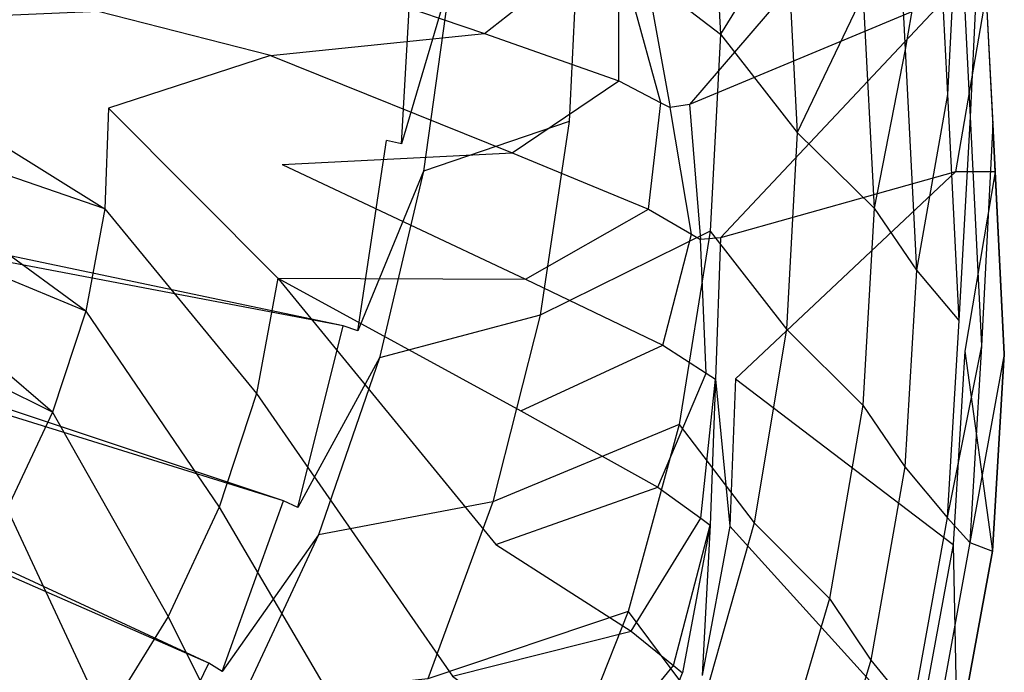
# Model space of a CAD drawing. Extents: x 0 to 0.55, y -0.45 to 0.
# Tile 27 of 29: x 0.43 to 0.55, y -0.292 to -0.212. Entities that reach past the tile are written whole.
import ezdxf

# ---------------------------------------------------------------- set-up
doc = ezdxf.new("R2010")
doc.units = 0
doc.layers.add('L1_WT_516055_0___REPLACEMTFOREM', color=7, linetype='CONTINUOUS')

msp = doc.modelspace()

# ---------------------------------------------------------------- linework, layer by layer
at = {"layer": 'L1_WT_516055_0___REPLACEMTFOREM', "color": 8}
for points, invisible_edges in [([(0.511632, -0.222353, 0.181068), (0.541873, -0.187168, 0.181068), (0.506453, -0.207083, 0.181068), (0.511632, -0.222353, 0.181068)], 13), ([(0.541873, -0.187168, 0.181068), (0.511632, -0.222353, 0.181068), (0.542991, -0.209267, 0.181068), (0.541873, -0.187168, 0.181068)], 14), ([(0.532785, -0.208968, 0.082), (0.536561, -0.188779, 0.1), (0.537922, -0.215657, 0.1), (0.532785, -0.208968, 0.082)], 13), ([(0.54167, -0.193567, 0.118), (0.537922, -0.215657, 0.1), (0.536561, -0.188779, 0.1), (0.54167, -0.193567, 0.118)], 14), ([(0.498129, -0.200465, 0.028), (0.514169, -0.190118, 0.046), (0.515408, -0.213804, 0.046), (0.498129, -0.200465, 0.028)], 13), ([(0.523477, -0.200759, 0.064), (0.515408, -0.213804, 0.046), (0.514169, -0.190118, 0.046), (0.523477, -0.200759, 0.064)], 14), ([(0.537922, -0.215657, 0.1), (0.54167, -0.193567, 0.118), (0.543059, -0.221129, 0.118), (0.537922, -0.215657, 0.1)], 13), ([(0.544419, -0.195961, 0.136), (0.543059, -0.221129, 0.118), (0.54167, -0.193567, 0.118), (0.544419, -0.195961, 0.136)], 14), ([(0.543059, -0.221129, 0.118), (0.544419, -0.195961, 0.136), (0.545821, -0.223865, 0.136), (0.543059, -0.221129, 0.118)], 13), ([(0.547167, -0.196759, 0.154), (0.545821, -0.223865, 0.136), (0.544419, -0.195961, 0.136), (0.547167, -0.196759, 0.154)], 14), ([(0.545821, -0.223865, 0.136), (0.547167, -0.196759, 0.154), (0.548583, -0.224777, 0.154), (0.545821, -0.223865, 0.136)], 13), ([(0.547692, -0.207159, 0.177241), (0.548583, -0.224777, 0.154), (0.547167, -0.196759, 0.154), (0.547692, -0.207159, 0.177241)], 14), ([(0.482017, -0.200065, 0.125), (0.457656, -0.203846, 0.0925), (0.486649, -0.213724, 0.125), (0.482017, -0.200065, 0.125)], 13), ([(0.486649, -0.213724, 0.125), (0.498022, -0.204757, 0.1575), (0.482017, -0.200065, 0.125), (0.486649, -0.213724, 0.125)], 14), ([(0.498129, -0.200465, 0.028), (0.496955, -0.224453, 0.028), (0.482504, -0.206911, 0.012866), (0.498129, -0.200465, 0.028)], 14), ([(0.498129, -0.200465, 0.028), (0.515408, -0.213804, 0.046), (0.496955, -0.224453, 0.028), (0.498129, -0.200465, 0.028)], 14), ([(0.515408, -0.213804, 0.046), (0.523477, -0.200759, 0.064), (0.524764, -0.225775, 0.064), (0.515408, -0.213804, 0.046)], 13), ([(0.532785, -0.208968, 0.082), (0.524764, -0.225775, 0.064), (0.523477, -0.200759, 0.064), (0.532785, -0.208968, 0.082)], 14), ([(0.477906, -0.203389, 0.01), (0.305423, -0.214903, 0.01), (0.305336, -0.211543, 0.01), (0.477906, -0.203389, 0.01)], 13), ([(0.305423, -0.214903, 0.01), (0.477906, -0.203389, 0.01), (0.474701, -0.226766, 0.01), (0.305423, -0.214903, 0.01)], 14), ([(0.404195, -0.212517, 0.06), (0.439557, -0.211022, 0.07625), (0.403223, -0.202945, 0.06), (0.404195, -0.212517, 0.06)], 13), ([(0.457656, -0.203846, 0.0925), (0.439557, -0.211022, 0.07625), (0.460561, -0.216388, 0.0925), (0.457656, -0.203846, 0.0925)], 14), ([(0.460561, -0.216388, 0.0925), (0.486649, -0.213724, 0.125), (0.457656, -0.203846, 0.0925), (0.460561, -0.216388, 0.0925)], 14), ([(0.477906, -0.203389, 0.01), (0.476534, -0.227166, 0.01), (0.474701, -0.226766, 0.01), (0.477906, -0.203389, 0.01)], 13), ([(0.476534, -0.227166, 0.01), (0.477906, -0.203389, 0.01), (0.479767, -0.203589, 0.01), (0.476534, -0.227166, 0.01)], 14), ([(0.482504, -0.206911, 0.012866), (0.476534, -0.227166, 0.01), (0.479767, -0.203589, 0.01), (0.482504, -0.206911, 0.012866)], 14), ([(0.498022, -0.204757, 0.1575), (0.486649, -0.213724, 0.125), (0.503013, -0.219471, 0.1575), (0.498022, -0.204757, 0.1575)], 13), ([(0.503013, -0.219471, 0.1575), (0.503043, -0.207108, 0.175286), (0.498022, -0.204757, 0.1575), (0.503013, -0.219471, 0.1575)], 14), ([(0.482504, -0.206911, 0.012866), (0.479228, -0.230488, 0.012866), (0.476534, -0.227166, 0.01), (0.482504, -0.206911, 0.012866)], 14), ([(0.496955, -0.224453, 0.028), (0.479228, -0.230488, 0.012866), (0.482504, -0.206911, 0.012866), (0.496955, -0.224453, 0.028)], 14), ([(0.503043, -0.207108, 0.175286), (0.503013, -0.219471, 0.1575), (0.508147, -0.222154, 0.175286), (0.503043, -0.207108, 0.175286)], 13), ([(0.508147, -0.222154, 0.175286), (0.50413, -0.207617, 0.181068), (0.503043, -0.207108, 0.175286), (0.508147, -0.222154, 0.175286)], 14), ([(0.509258, -0.222735, 0.181068), (0.506453, -0.207083, 0.181068), (0.50413, -0.207617, 0.181068), (0.509258, -0.222735, 0.181068)], 13), ([(0.506453, -0.207083, 0.181068), (0.509258, -0.222735, 0.181068), (0.511632, -0.222353, 0.181068), (0.506453, -0.207083, 0.181068)], 14), ([(0.548583, -0.224777, 0.154), (0.547692, -0.207159, 0.177241), (0.548835, -0.22976, 0.177241), (0.548583, -0.224777, 0.154)], 13), ([(0.547779, -0.208871, 0.181068), (0.548835, -0.22976, 0.177241), (0.547692, -0.207159, 0.177241), (0.547779, -0.208871, 0.181068)], 14), ([(0.50413, -0.207617, 0.181068), (0.508147, -0.222154, 0.175286), (0.509258, -0.222735, 0.181068), (0.50413, -0.207617, 0.181068)], 13), ([(0.515397, -0.238601, 0.181068), (0.542991, -0.209267, 0.181068), (0.511632, -0.222353, 0.181068), (0.515397, -0.238601, 0.181068)], 13), ([(0.542991, -0.209267, 0.181068), (0.515397, -0.238601, 0.181068), (0.544069, -0.230589, 0.181068), (0.542991, -0.209267, 0.181068)], 14), ([(0.524764, -0.225775, 0.064), (0.532785, -0.208968, 0.082), (0.53412, -0.23501, 0.082), (0.524764, -0.225775, 0.064)], 13), ([(0.537922, -0.215657, 0.1), (0.53412, -0.23501, 0.082), (0.532785, -0.208968, 0.082), (0.537922, -0.215657, 0.1)], 14), ([(0.544069, -0.230589, 0.181068), (0.547779, -0.208871, 0.181068), (0.542991, -0.209267, 0.181068), (0.544069, -0.230589, 0.181068)], 13), ([(0.547779, -0.208871, 0.181068), (0.544069, -0.230589, 0.181068), (0.548877, -0.23058, 0.181068), (0.547779, -0.208871, 0.181068)], 14), ([(0.548835, -0.22976, 0.177241), (0.547779, -0.208871, 0.181068), (0.548877, -0.23058, 0.181068), (0.548835, -0.22976, 0.177241)], 13), ([(0.439557, -0.211022, 0.07625), (0.404195, -0.212517, 0.06), (0.440805, -0.222801, 0.07625), (0.439557, -0.211022, 0.07625)], 14), ([(0.440805, -0.222801, 0.07625), (0.460561, -0.216388, 0.0925), (0.439557, -0.211022, 0.07625), (0.440805, -0.222801, 0.07625)], 13), ([(0.440354, -0.235079, 0.07625), (0.404195, -0.212517, 0.06), (0.403843, -0.222494, 0.06), (0.440354, -0.235079, 0.07625)], 13), ([(0.404195, -0.212517, 0.06), (0.440354, -0.235079, 0.07625), (0.440805, -0.222801, 0.07625), (0.404195, -0.212517, 0.06)], 14), ([(0.486649, -0.213724, 0.125), (0.460561, -0.216388, 0.0925), (0.490016, -0.228256, 0.125), (0.486649, -0.213724, 0.125)], 13), ([(0.490016, -0.228256, 0.125), (0.503013, -0.219471, 0.1575), (0.486649, -0.213724, 0.125), (0.490016, -0.228256, 0.125)], 14), ([(0.515408, -0.213804, 0.046), (0.514142, -0.237792, 0.046), (0.496955, -0.224453, 0.028), (0.515408, -0.213804, 0.046)], 14), ([(0.515408, -0.213804, 0.046), (0.524764, -0.225775, 0.064), (0.514142, -0.237792, 0.046), (0.515408, -0.213804, 0.046)], 14), ([(0.305423, -0.214903, 0.01), (0.469422, -0.249327, 0.01), (0.305139, -0.218253, 0.01), (0.305423, -0.214903, 0.01)], 13), ([(0.469422, -0.249327, 0.01), (0.305423, -0.214903, 0.01), (0.474701, -0.226766, 0.01), (0.469422, -0.249327, 0.01)], 14), ([(0.53412, -0.23501, 0.082), (0.537922, -0.215657, 0.1), (0.539284, -0.242535, 0.1), (0.53412, -0.23501, 0.082)], 13), ([(0.543059, -0.221129, 0.118), (0.539284, -0.242535, 0.1), (0.537922, -0.215657, 0.1), (0.543059, -0.221129, 0.118)], 14), ([(0.460561, -0.216388, 0.0925), (0.440805, -0.222801, 0.07625), (0.461969, -0.22967, 0.0925), (0.460561, -0.216388, 0.0925)], 14), ([(0.461969, -0.22967, 0.0925), (0.490016, -0.228256, 0.125), (0.460561, -0.216388, 0.0925), (0.461969, -0.22967, 0.0925)], 14), ([(0.305139, -0.218253, 0.01), (0.462163, -0.270682, 0.01), (0.304488, -0.221548, 0.01), (0.305139, -0.218253, 0.01)], 13), ([(0.462163, -0.270682, 0.01), (0.305139, -0.218253, 0.01), (0.469422, -0.249327, 0.01), (0.462163, -0.270682, 0.01)], 14), ([(0.503013, -0.219471, 0.1575), (0.490016, -0.228256, 0.125), (0.50664, -0.235128, 0.1575), (0.503013, -0.219471, 0.1575)], 13), ([(0.50664, -0.235128, 0.1575), (0.508147, -0.222154, 0.175286), (0.503013, -0.219471, 0.1575), (0.50664, -0.235128, 0.1575)], 14), ([(0.304488, -0.221548, 0.01), (0.453052, -0.290463, 0.01), (0.30348, -0.224748, 0.01), (0.304488, -0.221548, 0.01)], 13), ([(0.453052, -0.290463, 0.01), (0.304488, -0.221548, 0.01), (0.462163, -0.270682, 0.01), (0.453052, -0.290463, 0.01)], 14), ([(0.539284, -0.242535, 0.1), (0.543059, -0.221129, 0.118), (0.544447, -0.248691, 0.118), (0.539284, -0.242535, 0.1)], 13), ([(0.545821, -0.223865, 0.136), (0.544447, -0.248691, 0.118), (0.543059, -0.221129, 0.118), (0.545821, -0.223865, 0.136)], 14), ([(0.438045, -0.247546, 0.07625), (0.403843, -0.222494, 0.06), (0.402044, -0.232625, 0.06), (0.438045, -0.247546, 0.07625)], 14), ([(0.440354, -0.235079, 0.07625), (0.403843, -0.222494, 0.06), (0.438045, -0.247546, 0.07625), (0.440354, -0.235079, 0.07625)], 14), ([(0.46146, -0.243515, 0.0925), (0.440805, -0.222801, 0.07625), (0.440354, -0.235079, 0.07625), (0.46146, -0.243515, 0.0925)], 13), ([(0.440805, -0.222801, 0.07625), (0.46146, -0.243515, 0.0925), (0.461969, -0.22967, 0.0925), (0.440805, -0.222801, 0.07625)], 14), ([(0.508147, -0.222154, 0.175286), (0.50664, -0.235128, 0.1575), (0.511856, -0.238163, 0.175286), (0.508147, -0.222154, 0.175286)], 13), ([(0.511856, -0.238163, 0.175286), (0.509258, -0.222735, 0.181068), (0.508147, -0.222154, 0.175286), (0.511856, -0.238163, 0.175286)], 14), ([(0.512984, -0.23882, 0.181068), (0.511632, -0.222353, 0.181068), (0.509258, -0.222735, 0.181068), (0.512984, -0.23882, 0.181068)], 13), ([(0.509258, -0.222735, 0.181068), (0.511856, -0.238163, 0.175286), (0.512984, -0.23882, 0.181068), (0.509258, -0.222735, 0.181068)], 13), ([(0.511632, -0.222353, 0.181068), (0.512984, -0.23882, 0.181068), (0.515397, -0.238601, 0.181068), (0.511632, -0.222353, 0.181068)], 14), ([(0.544447, -0.248691, 0.118), (0.545821, -0.223865, 0.136), (0.547223, -0.251769, 0.136), (0.544447, -0.248691, 0.118)], 13), ([(0.548583, -0.224777, 0.154), (0.547223, -0.251769, 0.136), (0.545821, -0.223865, 0.136), (0.548583, -0.224777, 0.154)], 14), ([(0.30348, -0.224748, 0.01), (0.442251, -0.308331, 0.01), (0.302128, -0.227813, 0.01), (0.30348, -0.224748, 0.01)], 13), ([(0.442251, -0.308331, 0.01), (0.30348, -0.224748, 0.01), (0.453052, -0.290463, 0.01), (0.442251, -0.308331, 0.01)], 14), ([(0.496955, -0.224453, 0.028), (0.49345, -0.24803, 0.028), (0.479228, -0.230488, 0.012866), (0.496955, -0.224453, 0.028)], 14), ([(0.514142, -0.237792, 0.046), (0.49345, -0.24803, 0.028), (0.496955, -0.224453, 0.028), (0.514142, -0.237792, 0.046)], 14), ([(0.547223, -0.251769, 0.136), (0.548583, -0.224777, 0.154), (0.55, -0.252795, 0.154), (0.547223, -0.251769, 0.136)], 13), ([(0.548583, -0.224777, 0.154), (0.55, -0.252795, 0.177241), (0.55, -0.252795, 0.154), (0.548583, -0.224777, 0.154)], 13), ([(0.55, -0.252795, 0.177241), (0.548583, -0.224777, 0.154), (0.548835, -0.22976, 0.177241), (0.55, -0.252795, 0.177241)], 14), ([(0.474701, -0.226766, 0.01), (0.471208, -0.249929, 0.01), (0.469422, -0.249327, 0.01), (0.474701, -0.226766, 0.01)], 13), ([(0.471208, -0.249929, 0.01), (0.474701, -0.226766, 0.01), (0.476534, -0.227166, 0.01), (0.471208, -0.249929, 0.01)], 14), ([(0.524764, -0.225775, 0.064), (0.523449, -0.249763, 0.064), (0.514142, -0.237792, 0.046), (0.524764, -0.225775, 0.064)], 14), ([(0.524764, -0.225775, 0.064), (0.53412, -0.23501, 0.082), (0.523449, -0.249763, 0.064), (0.524764, -0.225775, 0.064)], 14), ([(0.429951, -0.323979, 0.01), (0.302128, -0.227813, 0.01), (0.442251, -0.308331, 0.01), (0.429951, -0.323979, 0.01)], 14), ([(0.479228, -0.230488, 0.012866), (0.471208, -0.249929, 0.01), (0.476534, -0.227166, 0.01), (0.479228, -0.230488, 0.012866)], 14), ([(0.490016, -0.228256, 0.125), (0.461969, -0.22967, 0.0925), (0.491647, -0.243647, 0.125), (0.490016, -0.228256, 0.125)], 13), ([(0.491647, -0.243647, 0.125), (0.50664, -0.235128, 0.1575), (0.490016, -0.228256, 0.125), (0.491647, -0.243647, 0.125)], 14), ([(0.46146, -0.243515, 0.0925), (0.491647, -0.243647, 0.125), (0.461969, -0.22967, 0.0925), (0.46146, -0.243515, 0.0925)], 14), ([(0.548835, -0.22976, 0.177241), (0.55, -0.252795, 0.181068), (0.55, -0.252795, 0.177241), (0.548835, -0.22976, 0.177241)], 13), ([(0.55, -0.252795, 0.181068), (0.548835, -0.22976, 0.177241), (0.548877, -0.23058, 0.181068), (0.55, -0.252795, 0.181068)], 14), ([(0.479228, -0.230488, 0.012866), (0.47383, -0.253251, 0.012866), (0.471208, -0.249929, 0.01), (0.479228, -0.230488, 0.012866)], 14), ([(0.49345, -0.24803, 0.028), (0.47383, -0.253251, 0.012866), (0.479228, -0.230488, 0.012866), (0.49345, -0.24803, 0.028)], 14), ([(0.51722, -0.255809, 0.181068), (0.544069, -0.230589, 0.181068), (0.515397, -0.238601, 0.181068), (0.51722, -0.255809, 0.181068)], 13), ([(0.544069, -0.230589, 0.181068), (0.51722, -0.255809, 0.181068), (0.545172, -0.252407, 0.181068), (0.544069, -0.230589, 0.181068)], 14), ([(0.545172, -0.252407, 0.181068), (0.548877, -0.23058, 0.181068), (0.544069, -0.230589, 0.181068), (0.545172, -0.252407, 0.181068)], 13), ([(0.548877, -0.23058, 0.181068), (0.545172, -0.252407, 0.181068), (0.55, -0.252795, 0.181068), (0.548877, -0.23058, 0.181068)], 14), ([(0.434004, -0.25984, 0.07625), (0.402044, -0.232625, 0.06), (0.398895, -0.242615, 0.06), (0.434004, -0.25984, 0.07625)], 14), ([(0.438045, -0.247546, 0.07625), (0.402044, -0.232625, 0.06), (0.434004, -0.25984, 0.07625), (0.438045, -0.247546, 0.07625)], 14), ([(0.458856, -0.257575, 0.0925), (0.440354, -0.235079, 0.07625), (0.438045, -0.247546, 0.07625), (0.458856, -0.257575, 0.0925)], 13), ([(0.440354, -0.235079, 0.07625), (0.458856, -0.257575, 0.0925), (0.46146, -0.243515, 0.0925), (0.440354, -0.235079, 0.07625)], 14), ([(0.50664, -0.235128, 0.1575), (0.491647, -0.243647, 0.125), (0.508397, -0.251708, 0.1575), (0.50664, -0.235128, 0.1575)], 13), ([(0.508397, -0.251708, 0.1575), (0.511856, -0.238163, 0.175286), (0.50664, -0.235128, 0.1575), (0.508397, -0.251708, 0.1575)], 14), ([(0.53412, -0.23501, 0.082), (0.532756, -0.258997, 0.082), (0.523449, -0.249763, 0.064), (0.53412, -0.23501, 0.082)], 14), ([(0.53412, -0.23501, 0.082), (0.539284, -0.242535, 0.1), (0.532756, -0.258997, 0.082), (0.53412, -0.23501, 0.082)], 14), ([(0.514142, -0.237792, 0.046), (0.510367, -0.261369, 0.046), (0.49345, -0.24803, 0.028), (0.514142, -0.237792, 0.046)], 14), ([(0.511856, -0.238163, 0.175286), (0.508397, -0.251708, 0.1575), (0.513652, -0.255117, 0.175286), (0.511856, -0.238163, 0.175286)], 13), ([(0.514142, -0.237792, 0.046), (0.523449, -0.249763, 0.064), (0.510367, -0.261369, 0.046), (0.514142, -0.237792, 0.046)], 14), ([(0.513652, -0.255117, 0.175286), (0.512984, -0.23882, 0.181068), (0.511856, -0.238163, 0.175286), (0.513652, -0.255117, 0.175286)], 14), ([(0.514789, -0.255854, 0.181068), (0.515397, -0.238601, 0.181068), (0.512984, -0.23882, 0.181068), (0.514789, -0.255854, 0.181068)], 13), ([(0.515397, -0.238601, 0.181068), (0.514789, -0.255854, 0.181068), (0.51722, -0.255809, 0.181068), (0.515397, -0.238601, 0.181068)], 14), ([(0.512984, -0.23882, 0.181068), (0.513652, -0.255117, 0.175286), (0.514789, -0.255854, 0.181068), (0.512984, -0.23882, 0.181068)], 13), ([(0.434004, -0.25984, 0.07625), (0.398895, -0.242615, 0.06), (0.428486, -0.271647, 0.07625), (0.434004, -0.25984, 0.07625)], 14), ([(0.48804, -0.27598, 0.125), (0.46146, -0.243515, 0.0925), (0.458856, -0.257575, 0.0925), (0.48804, -0.27598, 0.125)], 13), ([(0.491647, -0.243647, 0.125), (0.46146, -0.243515, 0.0925), (0.491057, -0.25969, 0.125), (0.491647, -0.243647, 0.125)], 13), ([(0.46146, -0.243515, 0.0925), (0.48804, -0.27598, 0.125), (0.491057, -0.25969, 0.125), (0.46146, -0.243515, 0.0925)], 14), ([(0.539284, -0.242535, 0.1), (0.537892, -0.266522, 0.1), (0.532756, -0.258997, 0.082), (0.539284, -0.242535, 0.1)], 14), ([(0.539284, -0.242535, 0.1), (0.544447, -0.248691, 0.118), (0.537892, -0.266522, 0.1), (0.539284, -0.242535, 0.1)], 14), ([(0.491057, -0.25969, 0.125), (0.508397, -0.251708, 0.1575), (0.491647, -0.243647, 0.125), (0.491057, -0.25969, 0.125)], 14), ([(0.454299, -0.271438, 0.0925), (0.438045, -0.247546, 0.07625), (0.434004, -0.25984, 0.07625), (0.454299, -0.271438, 0.0925)], 13), ([(0.438045, -0.247546, 0.07625), (0.454299, -0.271438, 0.0925), (0.458856, -0.257575, 0.0925), (0.438045, -0.247546, 0.07625)], 14), ([(0.49345, -0.24803, 0.028), (0.487677, -0.270793, 0.028), (0.47383, -0.253251, 0.012866), (0.49345, -0.24803, 0.028)], 14), ([(0.510367, -0.261369, 0.046), (0.487677, -0.270793, 0.028), (0.49345, -0.24803, 0.028), (0.510367, -0.261369, 0.046)], 14), ([(0.469422, -0.249327, 0.01), (0.463879, -0.271489, 0.01), (0.462163, -0.270682, 0.01), (0.469422, -0.249327, 0.01)], 13), ([(0.463879, -0.271489, 0.01), (0.469422, -0.249327, 0.01), (0.471208, -0.249929, 0.01), (0.463879, -0.271489, 0.01)], 14), ([(0.544447, -0.248691, 0.118), (0.543028, -0.272679, 0.118), (0.537892, -0.266522, 0.1), (0.544447, -0.248691, 0.118)], 14), ([(0.547223, -0.251769, 0.136), (0.543028, -0.272679, 0.118), (0.544447, -0.248691, 0.118), (0.547223, -0.251769, 0.136)], 14), ([(0.47383, -0.253251, 0.012866), (0.463879, -0.271489, 0.01), (0.471208, -0.249929, 0.01), (0.47383, -0.253251, 0.012866)], 14), ([(0.523449, -0.249763, 0.064), (0.519527, -0.27334, 0.064), (0.510367, -0.261369, 0.046), (0.523449, -0.249763, 0.064)], 14), ([(0.523449, -0.249763, 0.064), (0.532756, -0.258997, 0.082), (0.519527, -0.27334, 0.064), (0.523449, -0.249763, 0.064)], 14), ([(0.508397, -0.251708, 0.1575), (0.491057, -0.25969, 0.125), (0.507762, -0.268991, 0.1575), (0.508397, -0.251708, 0.1575)], 13), ([(0.507762, -0.268991, 0.1575), (0.513652, -0.255117, 0.175286), (0.508397, -0.251708, 0.1575), (0.507762, -0.268991, 0.1575)], 14), ([(0.543028, -0.272679, 0.118), (0.547223, -0.251769, 0.136), (0.54579, -0.275757, 0.136), (0.543028, -0.272679, 0.118)], 13), ([(0.55, -0.252795, 0.154), (0.54579, -0.275757, 0.136), (0.547223, -0.251769, 0.136), (0.55, -0.252795, 0.154)], 14), ([(0.51722, -0.255809, 0.181068), (0.54375, -0.275966, 0.181068), (0.545172, -0.252407, 0.181068), (0.51722, -0.255809, 0.181068)], 14), ([(0.548552, -0.276783, 0.181068), (0.545172, -0.252407, 0.181068), (0.54375, -0.275966, 0.181068), (0.548552, -0.276783, 0.181068)], 13), ([(0.545172, -0.252407, 0.181068), (0.548552, -0.276783, 0.181068), (0.55, -0.252795, 0.181068), (0.545172, -0.252407, 0.181068)], 14), ([(0.54579, -0.275757, 0.136), (0.55, -0.252795, 0.154), (0.548552, -0.276783, 0.154), (0.54579, -0.275757, 0.136)], 13), ([(0.55, -0.252795, 0.177241), (0.548552, -0.276783, 0.181068), (0.548552, -0.276783, 0.177241), (0.55, -0.252795, 0.177241)], 13), ([(0.548552, -0.276783, 0.181068), (0.55, -0.252795, 0.177241), (0.55, -0.252795, 0.181068), (0.548552, -0.276783, 0.181068)], 14), ([(0.55, -0.252795, 0.154), (0.548552, -0.276783, 0.177241), (0.548552, -0.276783, 0.154), (0.55, -0.252795, 0.154)], 13), ([(0.548552, -0.276783, 0.177241), (0.55, -0.252795, 0.154), (0.55, -0.252795, 0.177241), (0.548552, -0.276783, 0.177241)], 14), ([(0.47383, -0.253251, 0.012866), (0.466404, -0.274811, 0.012866), (0.463879, -0.271489, 0.01), (0.47383, -0.253251, 0.012866)], 14), ([(0.487677, -0.270793, 0.028), (0.466404, -0.274811, 0.012866), (0.47383, -0.253251, 0.012866), (0.487677, -0.270793, 0.028)], 14), ([(0.513652, -0.255117, 0.175286), (0.507762, -0.268991, 0.1575), (0.513002, -0.272789, 0.175286), (0.513652, -0.255117, 0.175286)], 13), ([(0.513002, -0.272789, 0.175286), (0.514789, -0.255854, 0.181068), (0.513652, -0.255117, 0.175286), (0.513002, -0.272789, 0.175286)], 14), ([(0.514789, -0.255854, 0.181068), (0.513002, -0.272789, 0.175286), (0.514136, -0.273611, 0.181068), (0.514789, -0.255854, 0.181068)], 13), ([(0.51656, -0.273745, 0.181068), (0.514789, -0.255854, 0.181068), (0.514136, -0.273611, 0.181068), (0.51656, -0.273745, 0.181068)], 13), ([(0.514789, -0.255854, 0.181068), (0.51656, -0.273745, 0.181068), (0.51722, -0.255809, 0.181068), (0.514789, -0.255854, 0.181068)], 14), ([(0.54375, -0.275966, 0.181068), (0.51722, -0.255809, 0.181068), (0.51656, -0.273745, 0.181068), (0.54375, -0.275966, 0.181068)], 13), ([(0.48276, -0.292044, 0.125), (0.458856, -0.257575, 0.0925), (0.454299, -0.271438, 0.0925), (0.48276, -0.292044, 0.125)], 13), ([(0.458856, -0.257575, 0.0925), (0.48276, -0.292044, 0.125), (0.48804, -0.27598, 0.125), (0.458856, -0.257575, 0.0925)], 14), ([(0.532756, -0.258997, 0.082), (0.528687, -0.282575, 0.082), (0.519527, -0.27334, 0.064), (0.532756, -0.258997, 0.082)], 14), ([(0.532756, -0.258997, 0.082), (0.537892, -0.266522, 0.1), (0.528687, -0.282575, 0.082), (0.532756, -0.258997, 0.082)], 14), ([(0.448078, -0.284752, 0.0925), (0.434004, -0.25984, 0.07625), (0.428486, -0.271647, 0.07625), (0.448078, -0.284752, 0.0925)], 13), ([(0.434004, -0.25984, 0.07625), (0.448078, -0.284752, 0.0925), (0.454299, -0.271438, 0.0925), (0.434004, -0.25984, 0.07625)], 14), ([(0.48804, -0.27598, 0.125), (0.507762, -0.268991, 0.1575), (0.491057, -0.25969, 0.125), (0.48804, -0.27598, 0.125)], 14), ([(0.510367, -0.261369, 0.046), (0.504146, -0.284132, 0.046), (0.487677, -0.270793, 0.028), (0.510367, -0.261369, 0.046)], 14), ([(0.510367, -0.261369, 0.046), (0.519527, -0.27334, 0.064), (0.504146, -0.284132, 0.046), (0.510367, -0.261369, 0.046)], 14), ([(0.537892, -0.266522, 0.1), (0.533742, -0.290099, 0.1), (0.528687, -0.282575, 0.082), (0.537892, -0.266522, 0.1)], 14), ([(0.537892, -0.266522, 0.1), (0.543028, -0.272679, 0.118), (0.533742, -0.290099, 0.1), (0.537892, -0.266522, 0.1)], 14), ([(0.507762, -0.268991, 0.1575), (0.48804, -0.27598, 0.125), (0.504511, -0.286541, 0.1575), (0.507762, -0.268991, 0.1575)], 13), ([(0.504511, -0.286541, 0.1575), (0.513002, -0.272789, 0.175286), (0.507762, -0.268991, 0.1575), (0.504511, -0.286541, 0.1575)], 14), ([(0.462163, -0.270682, 0.01), (0.454673, -0.291477, 0.01), (0.453052, -0.290463, 0.01), (0.462163, -0.270682, 0.01)], 13), ([(0.454673, -0.291477, 0.01), (0.462163, -0.270682, 0.01), (0.463879, -0.271489, 0.01), (0.454673, -0.291477, 0.01)], 14), ([(0.487677, -0.270793, 0.028), (0.479733, -0.292353, 0.028), (0.466404, -0.274811, 0.012866), (0.487677, -0.270793, 0.028)], 14), ([(0.504146, -0.284132, 0.046), (0.479733, -0.292353, 0.028), (0.487677, -0.270793, 0.028), (0.504146, -0.284132, 0.046)], 14), ([(0.440385, -0.297228, 0.0925), (0.428486, -0.271647, 0.07625), (0.421664, -0.282711, 0.07625), (0.440385, -0.297228, 0.0925)], 13), ([(0.428486, -0.271647, 0.07625), (0.440385, -0.297228, 0.0925), (0.448078, -0.284752, 0.0925), (0.428486, -0.271647, 0.07625)], 14), ([(0.475551, -0.307472, 0.125), (0.454299, -0.271438, 0.0925), (0.448078, -0.284752, 0.0925), (0.475551, -0.307472, 0.125)], 13), ([(0.454299, -0.271438, 0.0925), (0.475551, -0.307472, 0.125), (0.48276, -0.292044, 0.125), (0.454299, -0.271438, 0.0925)], 14), ([(0.466404, -0.274811, 0.012866), (0.454673, -0.291477, 0.01), (0.463879, -0.271489, 0.01), (0.466404, -0.274811, 0.012866)], 14), ([(0.519527, -0.27334, 0.064), (0.513064, -0.296103, 0.064), (0.504146, -0.284132, 0.046), (0.519527, -0.27334, 0.064)], 14), ([(0.513002, -0.272789, 0.175286), (0.504511, -0.286541, 0.1575), (0.509679, -0.290734, 0.175286), (0.513002, -0.272789, 0.175286)], 13), ([(0.509679, -0.290734, 0.175286), (0.514136, -0.273611, 0.181068), (0.513002, -0.272789, 0.175286), (0.509679, -0.290734, 0.175286)], 14), ([(0.519527, -0.27334, 0.064), (0.528687, -0.282575, 0.082), (0.513064, -0.296103, 0.064), (0.519527, -0.27334, 0.064)], 14), ([(0.543028, -0.272679, 0.118), (0.538797, -0.296256, 0.118), (0.533742, -0.290099, 0.1), (0.543028, -0.272679, 0.118)], 14), ([(0.543028, -0.272679, 0.118), (0.54579, -0.275757, 0.136), (0.538797, -0.296256, 0.118), (0.543028, -0.272679, 0.118)], 14), ([(0.514136, -0.273611, 0.181068), (0.509679, -0.290734, 0.175286), (0.510797, -0.291642, 0.181068), (0.514136, -0.273611, 0.181068)], 13), ([(0.513187, -0.291959, 0.181068), (0.514136, -0.273611, 0.181068), (0.510797, -0.291642, 0.181068), (0.513187, -0.291959, 0.181068)], 13), ([(0.514136, -0.273611, 0.181068), (0.513187, -0.291959, 0.181068), (0.51656, -0.273745, 0.181068), (0.514136, -0.273611, 0.181068)], 14), ([(0.539509, -0.299122, 0.181068), (0.51656, -0.273745, 0.181068), (0.513187, -0.291959, 0.181068), (0.539509, -0.299122, 0.181068)], 13), ([(0.51656, -0.273745, 0.181068), (0.539509, -0.299122, 0.181068), (0.54375, -0.275966, 0.181068), (0.51656, -0.273745, 0.181068)], 14), ([(0.466404, -0.274811, 0.012866), (0.457075, -0.294799, 0.012866), (0.454673, -0.291477, 0.01), (0.466404, -0.274811, 0.012866)], 14), ([(0.479733, -0.292353, 0.028), (0.457075, -0.294799, 0.012866), (0.466404, -0.274811, 0.012866), (0.479733, -0.292353, 0.028)], 14), ([(0.48276, -0.292044, 0.125), (0.504511, -0.286541, 0.1575), (0.48804, -0.27598, 0.125), (0.48276, -0.292044, 0.125)], 14), ([(0.54579, -0.275757, 0.136), (0.541515, -0.299334, 0.136), (0.538797, -0.296256, 0.118), (0.54579, -0.275757, 0.136)], 14), ([(0.544234, -0.30036, 0.181068), (0.54375, -0.275966, 0.181068), (0.539509, -0.299122, 0.181068), (0.544234, -0.30036, 0.181068)], 13), ([(0.54579, -0.275757, 0.136), (0.548552, -0.276783, 0.154), (0.541515, -0.299334, 0.136), (0.54579, -0.275757, 0.136)], 14), ([(0.54375, -0.275966, 0.181068), (0.544234, -0.30036, 0.181068), (0.548552, -0.276783, 0.181068), (0.54375, -0.275966, 0.181068)], 14), ([(0.548552, -0.276783, 0.154), (0.544234, -0.30036, 0.154), (0.541515, -0.299334, 0.136), (0.548552, -0.276783, 0.154)], 14), ([(0.548552, -0.276783, 0.177241), (0.544234, -0.30036, 0.181068), (0.544234, -0.30036, 0.177241), (0.548552, -0.276783, 0.177241)], 13), ([(0.544234, -0.30036, 0.181068), (0.548552, -0.276783, 0.177241), (0.548552, -0.276783, 0.181068), (0.544234, -0.30036, 0.181068)], 14), ([(0.548552, -0.276783, 0.154), (0.544234, -0.30036, 0.177241), (0.544234, -0.30036, 0.154), (0.548552, -0.276783, 0.154)], 13), ([(0.544234, -0.30036, 0.177241), (0.548552, -0.276783, 0.154), (0.548552, -0.276783, 0.177241), (0.544234, -0.30036, 0.177241)], 14), ([(0.431256, -0.308583, 0.0925), (0.421664, -0.282711, 0.07625), (0.413569, -0.292781, 0.07625), (0.431256, -0.308583, 0.0925)], 13), ([(0.421664, -0.282711, 0.07625), (0.431256, -0.308583, 0.0925), (0.440385, -0.297228, 0.0925), (0.421664, -0.282711, 0.07625)], 14), ([(0.528687, -0.282575, 0.082), (0.521982, -0.305338, 0.082), (0.513064, -0.296103, 0.064), (0.528687, -0.282575, 0.082)], 14), ([(0.528687, -0.282575, 0.082), (0.533742, -0.290099, 0.1), (0.521982, -0.305338, 0.082), (0.528687, -0.282575, 0.082)], 14), ([(0.504146, -0.284132, 0.046), (0.495587, -0.305692, 0.046), (0.479733, -0.292353, 0.028), (0.504146, -0.284132, 0.046)], 14), ([(0.504146, -0.284132, 0.046), (0.513064, -0.296103, 0.064), (0.495587, -0.305692, 0.046), (0.504146, -0.284132, 0.046)], 14), ([(0.466637, -0.321928, 0.125), (0.448078, -0.284752, 0.0925), (0.440385, -0.297228, 0.0925), (0.466637, -0.321928, 0.125)], 13), ([(0.448078, -0.284752, 0.0925), (0.466637, -0.321928, 0.125), (0.475551, -0.307472, 0.125), (0.448078, -0.284752, 0.0925)], 14), ([(0.504511, -0.286541, 0.1575), (0.48276, -0.292044, 0.125), (0.498823, -0.303847, 0.1575), (0.504511, -0.286541, 0.1575)], 13), ([(0.498823, -0.303847, 0.1575), (0.509679, -0.290734, 0.175286), (0.504511, -0.286541, 0.1575), (0.498823, -0.303847, 0.1575)], 14), ([(0.533742, -0.290099, 0.1), (0.526904, -0.312863, 0.1), (0.521982, -0.305338, 0.082), (0.533742, -0.290099, 0.1)], 14), ([(0.533742, -0.290099, 0.1), (0.538797, -0.296256, 0.118), (0.526904, -0.312863, 0.1), (0.533742, -0.290099, 0.1)], 14), ([(0.453052, -0.290463, 0.01), (0.443748, -0.30955, 0.01), (0.442251, -0.308331, 0.01), (0.453052, -0.290463, 0.01)], 13), ([(0.443748, -0.30955, 0.01), (0.453052, -0.290463, 0.01), (0.454673, -0.291477, 0.01), (0.443748, -0.30955, 0.01)], 14), ([(0.457075, -0.294799, 0.012866), (0.443748, -0.30955, 0.01), (0.454673, -0.291477, 0.01), (0.457075, -0.294799, 0.012866)], 14), ([(0.509679, -0.290734, 0.175286), (0.498823, -0.303847, 0.1575), (0.503862, -0.30843, 0.175286), (0.509679, -0.290734, 0.175286)], 13), ([(0.503862, -0.30843, 0.175286), (0.510797, -0.291642, 0.181068), (0.509679, -0.290734, 0.175286), (0.503862, -0.30843, 0.175286)], 14)]:
    msp.add_3dface(points, dxfattribs=dict(at, invisible_edges=invisible_edges))

doc.saveas('drawing.dxf')
